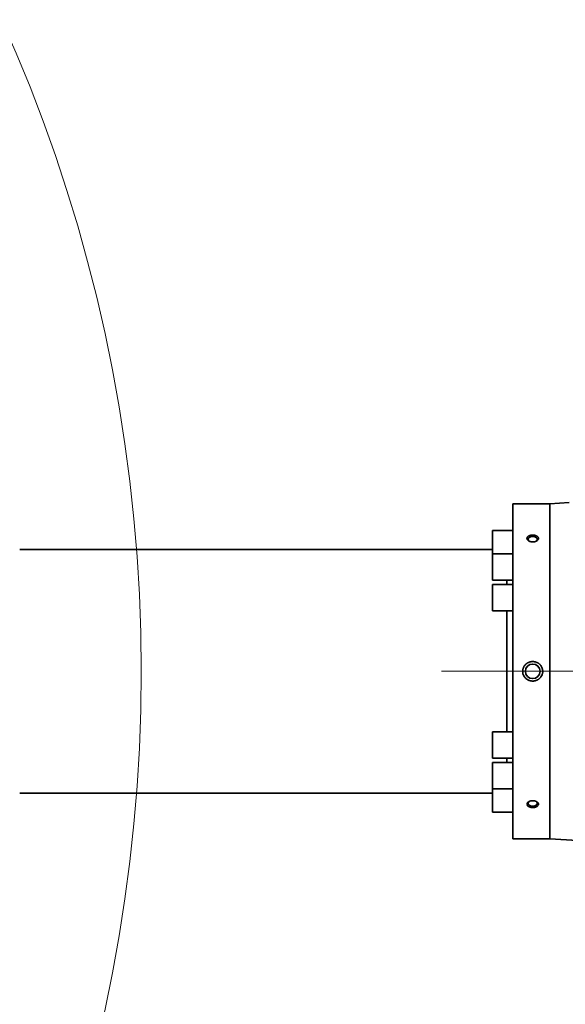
# Model space of a CAD drawing. Header units: millimetres. Extents: x 0 to 14900, y 0 to 10500.
# Tile 50 of 59: x 11924 to 12305, y 5514 to 6202. Entities that reach past the tile are written whole.
import ezdxf

# ---------------------------------------------------------------- set-up
doc = ezdxf.new("R2010")
doc.units = ezdxf.units.MM
doc.header["$LTSCALE"] = 25
doc.styles.add('SLDTEXTSTYLE0', font='TXT', dxfattribs={"width": 0.605})
doc.dimstyles.new('SLDDIMSTYLE1', dxfattribs={"dimtxt": 87.5, "dimasz": 87.5, "dimexe": 0, "dimexo": 0.0625, "dimgap": 21.875, "dimtad": 1, "dimdec": 4, "dimlfac": 25, "dimzin": 12, "dimdsep": 46, "dimtxsty": 'SLDTEXTSTYLE0', "dimsah": 1, "dimcen": 0.09, "dimadec": 1, "dimazin": 3, "dimtfac": 1, "dimtofl": 0, "dimtmove": 0, "dimatfit": 3, "dimfxl": 1, "dimfrac": 2, "dimtolj": 1, "dimtzin": 12, "dimarcsym": 0})
doc.dimstyles.new('SLDDIMSTYLE2', dxfattribs={"dimtxt": 87.5, "dimasz": 87.5, "dimexe": 0, "dimexo": 0.0625, "dimgap": 21.875, "dimtad": 1, "dimdec": 1, "dimrnd": 1e-09, "dimzin": 12, "dimdsep": 46, "dimtxsty": 'SLDTEXTSTYLE0', "dimsah": 1, "dimcen": 0, "dimadec": 0, "dimazin": 3, "dimtfac": 1, "dimtofl": 0, "dimtmove": 0, "dimatfit": 3, "dimfxl": 1, "dimfrac": 2, "dimtolj": 1, "dimtzin": 12, "dimarcsym": 0})

# ---------------------------------------------------------------- blocks, each defined once
blk = doc.blocks.new('_D_6')
at = {"color": 7, "linetype": 'Continuous', "lineweight": 0}
for p, q in [((7841.41, 6286.05), (7563.2, 6335.1)), ((12219.02, 5746.7), (14288.72, 5746.7))]:
    blk.add_line(p, q, dxfattribs=at)
at = {"color": 7, "linetype": 'Continuous', "lineweight": 18}
blk.add_arc((10900.22, 5746.7), 3351, 0, 170, dxfattribs=at)
for points in [[(7600.13, 6328.59), (7628.73, 6412.23), (7604.17, 6416.89)], [(14251.22, 5746.7), (14262.57, 5834.35), (14237.57, 5834.03)]]:
    blk.add_solid(points, dxfattribs=at)
at = {"color": 7, "linetype": 'Continuous', "lineweight": 18, "insert": (11078.26, 9208.14), "char_height": 87.5, "attachment_point": 1, "rotation": 355, "style": 'SLDTEXTSTYLE0'}
blk.add_mtext('170°', dxfattribs=at)
blk = doc.blocks.new('_D_7')
at = {"color": 7, "linetype": 'Continuous', "lineweight": 0}
for p, q in [((12219.02, 5746.7), (14288.59, 5746.7)), ((7841.41, 5207.35), (7563.33, 5158.31))]:
    blk.add_line(p, q, dxfattribs=at)
at = {"color": 7, "linetype": 'Continuous', "lineweight": 18}
blk.add_arc((10900.22, 5746.7), 3350.87, 190, 0, dxfattribs=at)
for points in [[(14251.09, 5746.7), (14237.45, 5659.37), (14262.44, 5659.04)], [(7600.26, 5164.82), (7604.29, 5076.53), (7628.86, 5081.19)]]:
    blk.add_solid(points, dxfattribs=at)
at = {"color": 7, "linetype": 'Continuous', "lineweight": 18, "insert": (11058.59, 2510.11), "char_height": 87.5, "attachment_point": 1, "rotation": 5, "style": 'SLDTEXTSTYLE0'}
blk.add_mtext('170°', dxfattribs=at)
blk = doc.blocks.new('_D_8')
at = {"color": 7, "linetype": 'Continuous', "lineweight": 0}
blk.add_line((12898.4, 8058.92), (10900.22, 5746.7), dxfattribs=at)
at = {"color": 7, "linetype": 'Continuous', "lineweight": 18}
blk.add_solid([(12898.4, 8058.92), (12831.73, 8000.89), (12850.65, 7984.55)], dxfattribs=at)
at = {"color": 7, "linetype": 'Continuous', "lineweight": 18, "insert": (11697.28, 6841.43), "char_height": 87.5, "attachment_point": 1, "rotation": 49.16701, "style": 'SLDTEXTSTYLE0'}
blk.add_mtext('R3056', dxfattribs=at)
blk = doc.blocks.new('_D_9')
at = {"color": 7, "linetype": 'Continuous', "lineweight": 0}
for q in [(12477.2, 6657.17), (10900.22, 5746.7)]:
    blk.add_line((11860.64, 6301.2), q, dxfattribs=at)
at = {"color": 7, "linetype": 'Continuous', "lineweight": 18}
blk.add_solid([(11860.64, 6301.2), (11942.67, 6334.12), (11930.17, 6355.77)], dxfattribs=at)
at = {"color": 7, "linetype": 'Continuous', "lineweight": 18, "insert": (12114.15, 6577.74), "char_height": 87.5, "attachment_point": 1, "rotation": 30, "style": 'SLDTEXTSTYLE0'}
blk.add_mtext('R1109', dxfattribs=at)

msp = doc.modelspace()

# ---------------------------------------------------------------- linework, layer by layer
at = {"color": 7, "linetype": 'Continuous', "lineweight": 35}
for p, q in [((12294.7182389, 5863.6968502), (12268.7182389, 5863.6968502)), ((12268.7182389, 5629.6968502), (12268.7182389, 5863.6968502)), ((12308.0993858, 5864.5152762), (12294.7182389, 5863.6968502)), ((12294.7182389, 5863.6968502), (12294.7182389, 5629.6968502)), ((12268.7182389, 5845.0474667), (12254.630937, 5845.0474667)), ((12254.630937, 5845.0474667), (12254.630937, 5828.6788486)), ((12254.630937, 5831.6968502), (11924.369084, 5831.6968502)), ((12268.7182389, 5828.6788486), (12254.630937, 5828.6788486)), ((12254.630937, 5828.6788486), (12254.630937, 5810.3788486)), ((12254.630937, 5810.3788486), (12268.7182389, 5810.3788486)), ((12268.7182389, 5807.3468502), (12254.630937, 5807.3468502)), ((12254.630937, 5807.3468502), (12254.630937, 5789.0468502)), ((12264.5309328, 5810.3788486), (12264.5309328, 5807.3468502)), ((12264.5408335, 5810.3788486), (12264.5408335, 5807.3468502)), ((12254.630937, 5789.0468502), (12268.7182389, 5789.0468502)), ((12264.5309328, 5789.0468502), (12264.5309328, 5704.3468502)), ((12264.5408335, 5789.0468502), (12264.5408335, 5704.3468502)), ((12268.7182389, 5704.3468502), (12254.630937, 5704.3468502)), ((12254.630937, 5704.3468502), (12254.630937, 5686.0468502)), ((12254.630937, 5686.0468502), (12268.7182389, 5686.0468502)), ((12268.7182389, 5683.0148517), (12254.630937, 5683.0148517)), ((12254.630937, 5683.0148517), (12254.630937, 5664.7148517)), ((12264.5309328, 5686.0468502), (12264.5309328, 5683.0148517)), ((12264.5408335, 5686.0468502), (12264.5408335, 5683.0148517)), ((11924.369084, 5661.6968502), (12254.630937, 5661.6968502)), ((12254.630937, 5664.7148517), (12268.7182389, 5664.7148517)), ((12254.630937, 5664.7148517), (12254.630937, 5648.3462336)), ((12254.630937, 5648.3462336), (12268.7182389, 5648.3462336)), ((12268.7182389, 5629.6968502), (12294.7182389, 5629.6968502)), ((12294.7182389, 5629.6968502), (12343.8986708, 5626.6888461))]:
    msp.add_line(p, q, dxfattribs=at)
at = {"color": 7, "linetype": 'Continuous', "lineweight": 35, "flags": 128}
for points in [[(12280.6341568, 5837.406039), (12280.3271362, 5837.5841915), (12279.7419756, 5838.1294318), (12279.4793393, 5838.7607948), (12279.5676881, 5839.4098628), (12279.9974479, 5840.006299), (12280.7220476, 5840.4854705), (12281.6629656, 5840.7954514), (12282.7182389, 5840.9026506)], [(12282.7182389, 5840.9026506), (12283.7735122, 5840.7954514), (12284.7144302, 5840.4854705), (12285.43903, 5840.006299), (12285.8687898, 5839.4098628), (12285.9571385, 5838.7607948), (12285.6945022, 5838.1294318), (12285.1093416, 5837.5841915), (12284.802321, 5837.406039)], [(12280.6341568, 5655.9876613), (12280.3271362, 5655.8095088), (12279.7419756, 5655.2642686), (12279.4793393, 5654.6329055), (12279.5676881, 5653.9838375), (12279.9974479, 5653.3874013), (12280.7220476, 5652.9082299), (12281.6629656, 5652.5982489), (12282.7182389, 5652.4910497)], [(12282.7182389, 5652.4910497), (12283.7735122, 5652.5982489), (12284.7144302, 5652.9082299), (12285.43903, 5653.3874013), (12285.8687898, 5653.9838375), (12285.9571385, 5654.6329055), (12285.6945022, 5655.2642686), (12285.1093416, 5655.8095088), (12284.802321, 5655.9876613)]]:
    msp.add_lwpolyline(points, dxfattribs=at)
at = {"color": 7, "linetype": 'Continuous', "lineweight": 35}
msp.add_circle((12282.7182389, 5746.6968502), 5.1, dxfattribs=at)
at = {"color": 7, "linetype": 'Continuous', "lineweight": 18}
for radius in [3056, 1109]:
    msp.add_arc((10900.2182389, 5746.6968502), radius, 190, 170, dxfattribs=at)
at = {"color": 7, "linetype": 'Continuous', "lineweight": 35}
for points, knots in [([(12279.6775223, 5841.0528429), (12279.743061, 5841.0954535), (12279.9408527, 5841.2240499), (12280.2429944, 5841.374067), (12280.5790767, 5841.5081176), (12280.8581984, 5841.6011347), (12281.1611076, 5841.6834501), (12281.478025, 5841.7513993), (12281.9125774, 5841.8210561), (12282.362199, 5841.8587815), (12282.8158479, 5841.8636226), (12283.1290276, 5841.8515457), (12283.4953947, 5841.8215097), (12283.9406892, 5841.7597014), (12284.499024, 5841.6326118), (12284.9681367, 5841.4712696), (12285.3284697, 5841.307478), (12285.5794597, 5841.1710951), (12285.807895, 5841.0232859), (12286.0125501, 5840.8655726), (12286.1957198, 5840.6956581), (12286.3521822, 5840.5175997), (12286.5240445, 5840.2721694), (12286.6425609, 5840.0141541), (12286.7080889, 5839.7336095), (12286.7289522, 5839.4503557), (12286.688405, 5839.1833154), (12286.6032385, 5838.937403), (12286.4587988, 5838.6312731), (12286.2191838, 5838.324397), (12285.7768073, 5837.935609), (12285.3852849, 5837.6891301), (12284.9382972, 5837.4875175), (12284.6532754, 5837.379864), (12284.3520097, 5837.2863795), (12283.9343171, 5837.1829602), (12283.4958495, 5837.1125971), (12283.0472874, 5837.0773442), (12282.7346446, 5837.0696107), (12282.3656069, 5837.0777243), (12281.9121905, 5837.1148911), (12281.4431425, 5837.1959741), (12281.0462272, 5837.2971428), (12280.7421312, 5837.3939864), (12280.4489313, 5837.5078613), (12280.083939, 5837.6782905), (12279.7556539, 5837.8764606), (12279.472294, 5838.0967972), (12279.2838613, 5838.2721314), (12279.121771, 5838.4546521), (12278.9864458, 5838.6424461), (12278.8762906, 5838.8382142), (12278.7946374, 5839.0370661), (12278.7237326, 5839.3032622), (12278.7082277, 5839.5715657), (12278.7488656, 5839.8357782), (12278.8452325, 5840.1603441), (12279.021571, 5840.4539965), (12279.2941091, 5840.7492498), (12279.4719359, 5840.907534), (12279.6259461, 5841.0163887), (12279.6775223, 5841.0528429)], [0, 0, 0, 0, 0.0117344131, 0.0354137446, 0.0473766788, 0.0606676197, 0.0740496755, 0.0875719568, 0.1012857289, 0.1282871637, 0.1419898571, 0.1558894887, 0.1660400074, 0.1865327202, 0.2108707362, 0.2379681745, 0.2517267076, 0.2656913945, 0.2790422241, 0.2924886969, 0.3060846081, 0.3198862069, 0.3330305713, 0.3595925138, 0.3731656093, 0.3893755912, 0.4157103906, 0.4257185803, 0.438651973, 0.4779999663, 0.4910243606, 0.5306876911, 0.5438992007, 0.5572009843, 0.5706415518, 0.5842715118, 0.6111710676, 0.6248210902, 0.6386661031, 0.6488058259, 0.6692758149, 0.69358412, 0.7071244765, 0.7207606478, 0.7345461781, 0.7485371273, 0.775432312, 0.7890897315, 0.8029534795, 0.8161545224, 0.8294501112, 0.8428931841, 0.8565390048, 0.8695518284, 0.8958454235, 0.9092774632, 0.9222088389, 0.9615541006, 0.9711053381, 0.9903235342, 1, 1, 1, 1]), ([(12289.7182389, 5746.6968502), (12289.7156007, 5746.838448), (12289.7104075, 5747.1171815), (12289.6465503, 5747.7632137), (12289.4916305, 5748.4933069), (12289.2223675, 5749.2364693), (12288.8843729, 5749.9525612), (12288.4834256, 5750.5848385), (12288.0072315, 5751.163333), (12287.4800994, 5751.7061101), (12286.8839925, 5752.1850406), (12286.2326708, 5752.5880486), (12285.7160753, 5752.8518552), (12285.1758907, 5753.0742181), (12284.6127844, 5753.2534612), (12284.0338395, 5753.3859749), (12283.4456857, 5753.4702599), (12282.8494838, 5753.5061049), (12282.2453016, 5753.4920064), (12281.6441225, 5753.4268703), (12281.0530362, 5753.3120689), (12280.4731362, 5753.1483716), (12279.9023561, 5752.9335795), (12279.394346, 5752.6904307), (12278.8156484, 5752.3572), (12278.311085, 5751.9961919), (12277.8349625, 5751.577369), (12277.3666915, 5751.1031041), (12276.9419477, 5750.5644169), (12276.5714203, 5749.9652684), (12276.3188269, 5749.4720683), (12276.101664, 5748.9409449), (12275.9288681, 5748.3867916), (12275.8072921, 5747.8240795), (12275.7320582, 5747.2583391), (12275.7228564, 5746.8844633), (12275.7182389, 5746.6968502)], [0, 0, 0, 0, 0.0195942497, 0.0385710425, 0.0897900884, 0.1223630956, 0.1477978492, 0.1993238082, 0.2254650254, 0.2514514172, 0.3039956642, 0.3307851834, 0.3574076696, 0.3842087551, 0.4115677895, 0.4391175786, 0.4663240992, 0.4937164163, 0.5216936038, 0.5498726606, 0.5773129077, 0.6049447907, 0.6331849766, 0.6616372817, 0.6828102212, 0.7255966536, 0.74724053, 0.7705595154, 0.8178177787, 0.8418027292, 0.868024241, 0.8944360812, 0.9211462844, 0.9482676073, 0.9740403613, 1, 1, 1, 1]), ([(12275.7182389, 5746.6968502), (12275.7375688, 5746.3203225), (12275.7948358, 5745.2048171), (12276.3374051, 5743.7288236), (12277.1747858, 5742.4944215), (12278.0882464, 5741.5365371), (12278.9962817, 5740.8970206), (12279.8613294, 5740.4787441), (12280.4069957, 5740.2680649), (12280.9718795, 5740.1015813), (12281.5553222, 5739.9808682), (12282.1490455, 5739.9089932), (12282.7461636, 5739.886615), (12283.3454785, 5739.9136716), (12283.9475177, 5739.9917175), (12284.5401194, 5740.120552), (12285.1163119, 5740.297809), (12285.6751406, 5740.5223681), (12286.2194044, 5740.7970387), (12286.7345104, 5741.1159956), (12287.2148265, 5741.4738376), (12287.6602794, 5741.8684285), (12288.0751837, 5742.3056604), (12288.6868153, 5743.0761073), (12289.1613718, 5743.9489587), (12289.4809108, 5744.9024667), (12289.6283452, 5745.5440055), (12289.7068701, 5746.1549762), (12289.7149752, 5746.54129), (12289.7182389, 5746.6968502)], [0, 0, 0, 0, 0.0521302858, 0.1544418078, 0.2122273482, 0.2581163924, 0.3372634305, 0.3643092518, 0.391165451, 0.4182026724, 0.4458066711, 0.4736049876, 0.5009508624, 0.5284847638, 0.5566121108, 0.5849449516, 0.612392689, 0.6400335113, 0.6682887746, 0.6967589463, 0.7238778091, 0.7511914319, 0.7791284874, 0.8072850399, 0.8874173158, 0.914881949, 0.9464962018, 0.978455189, 1, 1, 1, 1]), ([(12279.5758472, 5652.4129786), (12279.5166085, 5652.4588905), (12279.3378045, 5652.5974691), (12279.1412397, 5652.802096), (12278.9786949, 5653.0240757), (12278.8392996, 5653.2670654), (12278.7491512, 5653.5287739), (12278.7137297, 5653.8111167), (12278.7227883, 5654.0947466), (12278.7910649, 5654.3599547), (12278.9085644, 5654.61827), (12279.0607601, 5654.8705935), (12279.2675178, 5655.109979), (12279.5011356, 5655.3195956), (12279.7593069, 5655.5191789), (12280.0773672, 5655.7114065), (12280.4306955, 5655.8777304), (12280.71299, 5655.9891285), (12281.0090118, 5656.0856859), (12281.319935, 5656.1673892), (12281.7482321, 5656.254302), (12282.1939566, 5656.3071847), (12282.6462238, 5656.3244298), (12282.9874835, 5656.3191355), (12283.3260598, 5656.2957384), (12283.6605292, 5656.2545772), (12283.9922952, 5656.1949917), (12284.3142451, 5656.1177998), (12284.6226351, 5656.0243378), (12284.9159293, 5655.9156066), (12285.196615, 5655.7903754), (12285.5427472, 5655.6061168), (12285.8492487, 5655.3959161), (12286.1085073, 5655.1656956), (12286.277903, 5654.9839853), (12286.4674615, 5654.7340508), (12286.6044078, 5654.4723159), (12286.6896944, 5654.1892902), (12286.7303188, 5653.9047958), (12286.7081874, 5653.6382613), (12286.6398097, 5653.3941301), (12286.5162591, 5653.091373), (12286.2975175, 5652.7900049), (12285.881694, 5652.4095204), (12285.507246, 5652.1687413), (12284.9870164, 5651.9302511), (12284.6038658, 5651.7962096), (12284.0933511, 5651.6652331), (12283.6605838, 5651.5902194), (12283.2154695, 5651.5471714), (12282.8759208, 5651.5312213), (12282.535334, 5651.5318778), (12282.1964211, 5651.5489828), (12281.8575258, 5651.5829683), (12281.4160585, 5651.6502115), (12280.9905653, 5651.7500791), (12280.5918711, 5651.8804031), (12280.3306473, 5651.9841524), (12280.0407982, 5652.1195762), (12279.7939963, 5652.2580812), (12279.6305966, 5652.3741036), (12279.5758472, 5652.4129786)], [0, 0, 0, 0, 0.0117431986, 0.035445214, 0.0474246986, 0.0605152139, 0.0869672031, 0.1004825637, 0.1166663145, 0.1429569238, 0.1529476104, 0.1691095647, 0.1953568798, 0.2053277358, 0.2183843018, 0.244755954, 0.2582140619, 0.2714659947, 0.2848085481, 0.2982904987, 0.3119627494, 0.338924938, 0.3526073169, 0.3664858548, 0.3799870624, 0.3935820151, 0.4074734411, 0.4214677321, 0.4349923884, 0.4486129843, 0.4623832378, 0.4763593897, 0.5031817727, 0.5168024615, 0.5306291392, 0.5438000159, 0.5704158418, 0.5840169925, 0.6002464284, 0.6266138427, 0.636634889, 0.6495651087, 0.6889047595, 0.7019090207, 0.7415116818, 0.7546957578, 0.7813595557, 0.7949609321, 0.821814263, 0.8354404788, 0.8492609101, 0.8627915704, 0.8764164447, 0.8901873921, 0.904158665, 0.9313248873, 0.945116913, 0.9591139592, 0.9692649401, 0.9897017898, 1, 1, 1, 1])]:
    msp.add_open_spline(points, degree=3, knots=knots, dxfattribs=at)

# ---------------------------------------------------------------- dimensions: what is measured, and where the dimension line sits
at = {"color": 7, "linetype": 'Continuous', "lineweight": 18}
for base, line1, line2, picture, middle in [((11192.2769199, 9084.9428489), ((12169.0171131, 5746.6968502), (9631.4193648, 5746.6968502)), ((9808.0664408, 5939.2726792), (7890.6457457, 6277.3656811)), '_D_6', (11192.2769199, 9084.9428489)), ((11192.2656691, 2408.5794481), ((9808.0664408, 5554.1210211), (7890.6457457, 5216.0280192)), ((9631.4193648, 5746.6968502), (12169.0171131, 5746.6968502)), '_D_7', (11192.2656691, 2408.5794481))]:
    dim = msp.add_angular_dim_2l(base=base, line1=line1, line2=line2, dimstyle='SLDDIMSTYLE1', dxfattribs=at)
    dim.commit()
    dim.dimension.update_dxf_attribs({"geometry": picture, "text_midpoint": middle, "dimtype": 162})
for mpoint, picture, middle in [((12898.4034472, 8058.9234552), '_D_8', (11899.3110931, 6902.8104027)), ((11860.6404117, 6301.1968502), '_D_9', (12325.0445878, 6569.3208319))]:
    dim = msp.add_radius_dim(center=(10900.2182389, 5746.6968502), mpoint=mpoint, dimstyle='SLDDIMSTYLE2', dxfattribs=at)
    dim.commit()
    dim.dimension.update_dxf_attribs({"geometry": picture, "text_midpoint": middle, "dimtype": 164})

doc.saveas('drawing.dxf')
